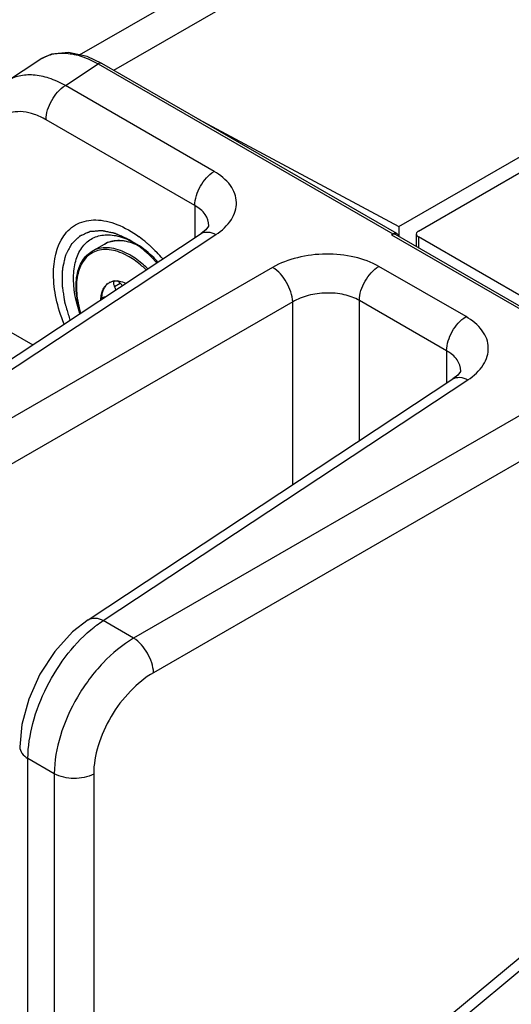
# Model space of a CAD drawing. Header units: inches. Extents: x 0 to 34, y 0 to 22.
# Tile 22 of 103: x 1.446 to 1.959, y 17.318 to 18.347. Entities that reach past the tile are written whole.
import ezdxf

# ---------------------------------------------------------------- set-up
doc = ezdxf.new("R2010")
doc.units = ezdxf.units.IN
doc.header["$LTSCALE"] = 1.87
doc.header["$MEASUREMENT"] = 0
doc.layers.get('0').update_dxf_attribs({"linetype": 'CONTINUOUS'})
doc.layers.add('02___PRT_ALL_AXES', color=7, linetype='CONTINUOUS')
doc.layers.add('COSMETIC', color=7, linetype='CONTINUOUS')

msp = doc.modelspace()

# ---------------------------------------------------------------- linework, layer by layer
at = {"color": 7, "linetype": 'CONTINUOUS'}
for p, q in [((1.842, 18.1311), (5.7521, 20.3887)), ((1.8625, 18.1264), (3.3527, 18.9868)), ((1.5087, 18.3106), (1.7786, 18.4664)), ((1.5443, 18.2945), (1.8363, 18.4631)), ((1.4325, 18.2829), (1.467, 18.3057)), ((1.467, 18.3057), (1.467, 18.3057)), ((1.4938, 18.2785), (1.5281, 18.3011)), ((1.5281, 18.3011), (1.8359, 18.1234)), ((1.8398, 18.1238), (1.532, 18.3016)), ((1.6491, 18.1888), (1.4938, 18.2785)), ((1.629, 18.1531), (1.4737, 18.2427)), ((1.6321, 18.2438), (1.842, 18.1311)), ((1.629, 18.1531), (1.629, 18.1193)), ((1.6437, 18.1319), (1.6437, 18.1319)), ((1.842, 18.1311), (1.842, 18.1209)), ((1.2547, 17.8719), (1.6355, 18.1237)), ((1.2702, 17.871), (1.651, 18.1227)), ((1.8344, 18.1226), (1.8359, 18.1234)), ((1.8344, 18.1226), (3.4708, 17.1777)), ((1.8384, 18.123), (3.4733, 17.179)), ((1.8387, 18.1242), (1.8398, 18.1238)), ((1.8411, 18.1225), (1.8415, 18.1213)), ((1.8603, 18.1233), (1.8603, 18.1103)), ((1.8625, 18.1203), (1.8625, 18.1091)), ((3.6651, 17.0795), (1.8625, 18.1203)), ((1.5721, 18.1099), (1.5659, 18.1129)), ((1.5218, 18.1053), (1.5218, 18.1053)), ((1.5603, 18.0996), (1.5552, 18.1023)), ((1.5613, 18.1014), (1.5561, 18.1041)), ((1.7103, 18.0884), (1.302, 17.8526)), ((1.9122, 18.0369), (1.8211, 18.0895)), ((1.5451, 18.0742), (1.5477, 18.0743)), ((1.5451, 18.0685), (1.5511, 18.072)), ((1.7312, 18.0523), (1.3228, 17.8165)), ((1.7312, 17.8611), (1.7312, 18.0523)), ((1.8009, 17.9072), (1.8009, 18.0538)), ((1.892, 18.0012), (1.8009, 18.0538)), ((1.4123, 18.0349), (1.4597, 18.0075)), ((1.892, 18.0012), (1.892, 17.9674)), ((1.9067, 17.98), (1.9067, 17.98)), ((1.5177, 17.72), (1.8986, 17.9718)), ((1.5333, 17.7191), (1.9141, 17.9708)), ((1.9734, 17.9365), (1.5651, 17.7007)), ((1.9943, 17.9004), (1.5859, 17.6646)), ((1.5651, 17.7007), (1.5333, 17.7191)), ((1.4548, 15.6829), (1.4548, 17.5749)), ((1.4823, 17.559), (1.4548, 17.5749)), ((1.4823, 17.559), (1.4823, 15.6671)), ((1.5234, 17.5586), (1.5234, 15.6666)), ((1.7699, 17.2022), (2.1591, 17.5253)), ((1.7851, 17.2011), (2.0238, 17.3993))]:
    msp.add_line(p, q, dxfattribs=at)
for points in [[(1.532, 18.3016), (1.5165, 18.3089), (1.4971, 18.3131), (1.4792, 18.3113), (1.467, 18.3057)], [(1.6437, 18.1319), (1.6434, 18.1314), (1.6405, 18.1276), (1.6355, 18.1237)], [(1.9067, 17.98), (1.9065, 17.9795), (1.9036, 17.9757), (1.8986, 17.9718)], [(1.5178, 17.72), (1.5014, 17.7072), (1.4828, 17.6868), (1.4673, 17.663), (1.4556, 17.6371), (1.4483, 17.6104), (1.4462, 17.587)]]:
    msp.add_lwpolyline(points, dxfattribs=at)
for centre, radius, start, end in [((1.491, 18.0117), 0.1348, 49.4639, 53.7091), ((1.5442, 18.0594), 0.0577, 67.9587, 69.0996), ((1.5436, 18.0563), 0.0612, 64.4332, 68.4858), ((1.538, 18.0462), 0.0723, 59.9906, 61.836), ((1.4676, 17.9866), 0.1693, 40.9219, 44.0614), ((1.5464, 18.0604), 0.0139, 117.574, 120.0013), ((1.5469, 18.0584), 0.0159, 96.5651, 100.9617), ((1.5462, 18.0724), 0.002, 119.9685, 123.6425)]:
    msp.add_arc(centre, radius, start, end, dxfattribs=at)
for points, knots in [([(1.467, 18.3057), (1.4709, 18.3083), (1.48, 18.3121), (1.4954, 18.313), (1.5119, 18.3093), (1.5227, 18.3042), (1.5281, 18.3011)], [0, 0, 0, 0, 0.217857, 0.450091, 0.70908, 1, 1, 1, 1]), ([(1.532, 18.3016), (1.5317, 18.3017), (1.5304, 18.3022), (1.529, 18.3017), (1.5281, 18.3011)], [0, 0, 0, 0, 0.219053, 1, 1, 1, 1]), ([(1.4938, 18.2785), (1.4884, 18.2815), (1.4776, 18.2866), (1.461, 18.2902), (1.4456, 18.2893), (1.4364, 18.2855), (1.4325, 18.2829)], [0, 0, 0, 0, 0.291075, 0.550289, 0.782569, 1, 1, 1, 1]), ([(1.4737, 18.2427), (1.4737, 18.2497), (1.4784, 18.2636), (1.4878, 18.2748), (1.4938, 18.2785)], [0, 0, 0, 0, 0.497764, 1, 1, 1, 1]), ([(1.4737, 18.2427), (1.4698, 18.245), (1.4621, 18.2487), (1.4502, 18.2515), (1.439, 18.2512), (1.4291, 18.2476), (1.421, 18.2409), (1.4152, 18.2313), (1.4118, 18.2196), (1.4111, 18.2111), (1.4111, 18.2066)], [0, 0, 0, 0, 0.144888, 0.274542, 0.391127, 0.50001, 0.608892, 0.725471, 0.855119, 1, 1, 1, 1]), ([(1.629, 18.1531), (1.629, 18.1601), (1.6337, 18.1739), (1.6431, 18.1851), (1.6491, 18.1888)], [0, 0, 0, 0, 0.497765, 1, 1, 1, 1]), ([(1.651, 18.1227), (1.6573, 18.1268), (1.6656, 18.1343), (1.6717, 18.147), (1.673, 18.1564), (1.6711, 18.1658), (1.6644, 18.1781), (1.6556, 18.1851), (1.6491, 18.1888)], [0, 0, 0, 0, 0.271477, 0.389246, 0.500189, 0.611092, 0.72876, 1, 1, 1, 1]), ([(1.6437, 18.1319), (1.6437, 18.136), (1.6404, 18.145), (1.6331, 18.1507), (1.629, 18.1531)], [0, 0, 0, 0, 0.456859, 1, 1, 1, 1]), ([(1.4921, 18.1213), (1.4957, 18.1265), (1.5058, 18.1356), (1.5267, 18.1395), (1.5494, 18.134), (1.5637, 18.1256), (1.5708, 18.1204)], [0, 0, 0, 0, 0.218158, 0.440523, 0.697375, 1, 1, 1, 1]), ([(1.4925, 18.0291), (1.489, 18.0378), (1.4837, 18.055), (1.4798, 18.0863), (1.4841, 18.11), (1.4921, 18.1213)], [0, 0, 0, 0, 0.2952, 0.564929, 1, 1, 1, 1]), ([(1.509, 18.0403), (1.5046, 18.0531), (1.5007, 18.0725), (1.5042, 18.0966), (1.5109, 18.1105), (1.5218, 18.1198), (1.5358, 18.1234), (1.5513, 18.1212), (1.5613, 18.1167), (1.5664, 18.1138)], [0, 0, 0, 0, 0.308039, 0.437053, 0.548833, 0.650135, 0.752641, 0.867411, 1, 1, 1, 1]), ([(1.6355, 18.1237), (1.6375, 18.125), (1.6432, 18.1261), (1.6484, 18.1241), (1.651, 18.1227)], [0, 0, 0, 0, 0.446276, 1, 1, 1, 1]), ([(1.8355, 18.1233), (1.8358, 18.1235), (1.8368, 18.124), (1.8379, 18.1243), (1.8387, 18.1242)], [0, 0, 0, 0, 0.276177, 1, 1, 1, 1]), ([(1.8355, 18.1233), (1.8358, 18.1234), (1.8368, 18.1235), (1.8378, 18.1233), (1.8384, 18.1229)], [0, 0, 0, 0, 0.26691, 1, 1, 1, 1]), ([(1.8625, 18.1264), (1.8621, 18.1262), (1.8611, 18.1255), (1.8603, 18.1243), (1.8603, 18.1233)], [0, 0, 0, 0, 0.294959, 1, 1, 1, 1]), ([(1.8603, 18.1233), (1.8603, 18.1231), (1.8605, 18.1218), (1.8616, 18.1208), (1.8625, 18.1203)], [0, 0, 0, 0, 0.220863, 1, 1, 1, 1]), ([(1.5561, 18.1041), (1.553, 18.1056), (1.547, 18.1078), (1.5378, 18.1093), (1.5293, 18.1086), (1.5241, 18.1066), (1.5218, 18.1053)], [0, 0, 0, 0, 0.284149, 0.54144, 0.776952, 1, 1, 1, 1]), ([(1.5346, 18.1127), (1.5368, 18.1139), (1.5415, 18.1159), (1.5493, 18.1168), (1.5577, 18.116), (1.5632, 18.1143), (1.566, 18.1132)], [0, 0, 0, 0, 0.229233, 0.46769, 0.722962, 1, 1, 1, 1]), ([(1.5648, 18.1133), (1.5621, 18.1143), (1.5567, 18.1159), (1.5487, 18.1167), (1.5412, 18.1157), (1.5367, 18.1139), (1.5346, 18.1127)], [0, 0, 0, 0, 0.27936, 0.535272, 0.77277, 1, 1, 1, 1]), ([(1.5905, 18.094), (1.5886, 18.0961), (1.5812, 18.1035), (1.5729, 18.11), (1.5664, 18.1138)], [0, 0, 0, 0, 0.273553, 1, 1, 1, 1]), ([(1.5786, 18.1142), (1.5795, 18.1134), (1.5832, 18.1102), (1.5866, 18.1069), (1.5892, 18.1043)], [0, 0, 0, 0, 0.245748, 1, 1, 1, 1]), ([(1.5096, 18.0404), (1.5075, 18.0472), (1.5047, 18.0604), (1.5049, 18.0769), (1.5079, 18.0882), (1.5113, 18.0953), (1.516, 18.1012), (1.5198, 18.1041), (1.5218, 18.1053)], [0, 0, 0, 0, 0.302041, 0.568334, 0.687086, 0.797062, 0.900347, 1, 1, 1, 1]), ([(1.5225, 18.1039), (1.5205, 18.1029), (1.5166, 18.1002), (1.512, 18.0947), (1.5086, 18.0879), (1.5054, 18.0768), (1.505, 18.0605), (1.5078, 18.0474), (1.5098, 18.0406)], [0, 0, 0, 0, 0.097758, 0.199145, 0.307763, 0.425975, 0.693718, 1, 1, 1, 1]), ([(1.5552, 18.1023), (1.5523, 18.1036), (1.5465, 18.1058), (1.5378, 18.1073), (1.5297, 18.1068), (1.5247, 18.1051), (1.5225, 18.1039)], [0, 0, 0, 0, 0.283479, 0.540994, 0.777059, 1, 1, 1, 1]), ([(1.5782, 18.0858), (1.5768, 18.0872), (1.5712, 18.0923), (1.5651, 18.0968), (1.5603, 18.0996)], [0, 0, 0, 0, 0.262471, 1, 1, 1, 1]), ([(1.5799, 18.0869), (1.5785, 18.0884), (1.5727, 18.0938), (1.5663, 18.0985), (1.5613, 18.1014)], [0, 0, 0, 0, 0.262658, 1, 1, 1, 1]), ([(1.8211, 18.0895), (1.8133, 18.094), (1.7951, 18.1005), (1.766, 18.1034), (1.7367, 18.0999), (1.7183, 18.093), (1.7103, 18.0884)], [0, 0, 0, 0, 0.235223, 0.495805, 0.758657, 1, 1, 1, 1]), ([(1.7312, 18.0523), (1.731, 18.0594), (1.7259, 18.0733), (1.7164, 18.0847), (1.7103, 18.0884)], [0, 0, 0, 0, 0.499993, 1, 1, 1, 1]), ([(1.8009, 18.0538), (1.8009, 18.0608), (1.8056, 18.0746), (1.8151, 18.0858), (1.8211, 18.0895)], [0, 0, 0, 0, 0.497764, 1, 1, 1, 1]), ([(1.5309, 18.0546), (1.5309, 18.0566), (1.5313, 18.0603), (1.533, 18.0654), (1.5357, 18.0696), (1.5382, 18.0716), (1.5395, 18.0724)], [0, 0, 0, 0, 0.287538, 0.545978, 0.780079, 1, 1, 1, 1]), ([(1.5389, 18.072), (1.5378, 18.0712), (1.5356, 18.0691), (1.5333, 18.0651), (1.5318, 18.0603), (1.5314, 18.0568), (1.5314, 18.055)], [0, 0, 0, 0, 0.220182, 0.455702, 0.714437, 1, 1, 1, 1]), ([(1.54, 18.0726), (1.5403, 18.0728), (1.5415, 18.0734), (1.5429, 18.0738), (1.5439, 18.074)], [0, 0, 0, 0, 0.24733, 1, 1, 1, 1]), ([(1.5451, 18.0741), (1.5447, 18.0738), (1.5442, 18.0731), (1.544, 18.0717), (1.5443, 18.0701), (1.5448, 18.069), (1.5451, 18.0685)], [0, 0, 0, 0, 0.191482, 0.41428, 0.685238, 1, 1, 1, 1]), ([(1.5466, 18.0648), (1.5465, 18.0651), (1.5461, 18.0664), (1.5455, 18.0676), (1.5451, 18.0685)], [0, 0, 0, 0, 0.238534, 1, 1, 1, 1]), ([(1.5477, 18.0743), (1.5485, 18.0743), (1.5517, 18.074), (1.5548, 18.073), (1.557, 18.072)], [0, 0, 0, 0, 0.233178, 1, 1, 1, 1]), ([(1.5533, 18.0693), (1.5526, 18.0704), (1.551, 18.0724), (1.5489, 18.0738), (1.5478, 18.0742)], [0, 0, 0, 0, 0.528256, 1, 1, 1, 1]), ([(1.5349, 18.0572), (1.5348, 18.0572), (1.5341, 18.0572), (1.5335, 18.057), (1.5331, 18.0568)], [0, 0, 0, 0, 0.264798, 1, 1, 1, 1]), ([(1.8009, 18.0538), (1.796, 18.0566), (1.7846, 18.0607), (1.7662, 18.0623), (1.7478, 18.0598), (1.7362, 18.0553), (1.7312, 18.0523)], [0, 0, 0, 0, 0.234663, 0.494648, 0.757521, 1, 1, 1, 1]), ([(1.5331, 18.0568), (1.5328, 18.0566), (1.5322, 18.0561), (1.5318, 18.0554), (1.5317, 18.0551)], [0, 0, 0, 0, 0.488842, 1, 1, 1, 1]), ([(1.892, 18.0012), (1.892, 18.0082), (1.8967, 18.0221), (1.9062, 18.0332), (1.9122, 18.0369)], [0, 0, 0, 0, 0.497765, 1, 1, 1, 1]), ([(1.9141, 17.9708), (1.9204, 17.9749), (1.9287, 17.9824), (1.9347, 17.9951), (1.936, 18.0045), (1.9342, 18.0139), (1.9274, 18.0262), (1.9187, 18.0332), (1.9122, 18.0369)], [0, 0, 0, 0, 0.271477, 0.389246, 0.500189, 0.611092, 0.72876, 1, 1, 1, 1]), ([(1.9067, 17.98), (1.9067, 17.9841), (1.9035, 17.9931), (1.8962, 17.9988), (1.892, 18.0012)], [0, 0, 0, 0, 0.456859, 1, 1, 1, 1]), ([(1.8986, 17.9718), (1.9006, 17.9731), (1.9063, 17.9742), (1.9115, 17.9722), (1.9141, 17.9708)], [0, 0, 0, 0, 0.446276, 1, 1, 1, 1]), ([(1.5178, 17.72), (1.5198, 17.7214), (1.5255, 17.7225), (1.5307, 17.7205), (1.5333, 17.7191)], [0, 0, 0, 0, 0.446235, 1, 1, 1, 1]), ([(1.524, 17.7124), (1.5248, 17.713), (1.5278, 17.7153), (1.5309, 17.7175), (1.5333, 17.7191)], [0, 0, 0, 0, 0.255274, 1, 1, 1, 1]), ([(1.4548, 17.5749), (1.4548, 17.5873), (1.4589, 17.6133), (1.4734, 17.6506), (1.4951, 17.685), (1.5139, 17.7045), (1.524, 17.7124)], [0, 0, 0, 0, 0.233861, 0.492646, 0.755358, 1, 1, 1, 1]), ([(1.5651, 17.7007), (1.5533, 17.6938), (1.5311, 17.6752), (1.5051, 17.6401), (1.4874, 17.6006), (1.4823, 17.5724), (1.4823, 17.559)], [0, 0, 0, 0, 0.240848, 0.503701, 0.764549, 1, 1, 1, 1]), ([(1.5859, 17.6646), (1.5857, 17.6717), (1.5806, 17.6856), (1.5711, 17.697), (1.5651, 17.7007)], [0, 0, 0, 0, 0.499993, 1, 1, 1, 1]), ([(1.5859, 17.6646), (1.577, 17.6595), (1.5602, 17.6456), (1.5405, 17.6194), (1.5272, 17.5897), (1.5234, 17.5686), (1.5234, 17.5586)], [0, 0, 0, 0, 0.241335, 0.504201, 0.764795, 1, 1, 1, 1]), ([(1.4462, 17.587), (1.4462, 17.5847), (1.4482, 17.5796), (1.4524, 17.5764), (1.4548, 17.5749)], [0, 0, 0, 0, 0.449251, 1, 1, 1, 1]), ([(1.5234, 17.5586), (1.5171, 17.5553), (1.5028, 17.5527), (1.4884, 17.5556), (1.4823, 17.559)], [0, 0, 0, 0, 0.502229, 1, 1, 1, 1])]:
    msp.add_open_spline(points, degree=3, knots=knots, dxfattribs=at)
for points in [[(1.8398, 18.1238), (1.8404, 18.1235), (1.8408, 18.123), (1.8411, 18.1225)], [(1.566, 18.1132), (1.566, 18.1132), (1.566, 18.1132), (1.5661, 18.1131)]]:
    msp.add_open_spline(points, degree=3, dxfattribs=at)
at = {"layer": '02___PRT_ALL_AXES', "color": 7, "linetype": 'CONTINUOUS'}
msp.add_line((1.5218, 18.1053), (1.5346, 18.1127), dxfattribs=at)
at = {"layer": 'COSMETIC', "color": 7, "linetype": 'CONTINUOUS'}
for p, q in [((1.5632, 18.1155), (1.5603, 18.1173)), ((1.574, 18.1078), (1.572, 18.1094)), ((1.5833, 18.0995), (1.5826, 18.1002)), ((1.5894, 18.0932), (1.5833, 18.0995))]:
    msp.add_line(p, q, dxfattribs=at)
for points, knots in [([(1.5603, 18.1173), (1.5588, 18.118), (1.5565, 18.119), (1.5535, 18.1204), (1.5517, 18.1212), (1.5502, 18.1219), (1.5491, 18.1224), (1.5479, 18.1229), (1.547, 18.1234), (1.5464, 18.1237), (1.5461, 18.1238), (1.5459, 18.1239), (1.5457, 18.1239), (1.5454, 18.124), (1.5451, 18.124), (1.5446, 18.1241), (1.5441, 18.1243), (1.5434, 18.1244), (1.5421, 18.1247), (1.5403, 18.125), (1.5382, 18.1255), (1.5364, 18.1259), (1.535, 18.1262), (1.5341, 18.1263), (1.5334, 18.1265), (1.5329, 18.1266), (1.5326, 18.1267), (1.5322, 18.1268), (1.5318, 18.1267), (1.5313, 18.1267), (1.5307, 18.1266), (1.5298, 18.1266), (1.5289, 18.1265), (1.5275, 18.1264), (1.5259, 18.1263), (1.5243, 18.1261), (1.523, 18.126), (1.522, 18.126), (1.5212, 18.1259), (1.5205, 18.1259), (1.52, 18.1258), (1.5196, 18.1258), (1.5193, 18.1257), (1.519, 18.1255), (1.5187, 18.1254), (1.5181, 18.1251), (1.5174, 18.1248), (1.5163, 18.1243), (1.5148, 18.1237), (1.5131, 18.1229), (1.5117, 18.1223), (1.5107, 18.1218), (1.5101, 18.1216), (1.5097, 18.1214), (1.5093, 18.1212), (1.509, 18.1211), (1.5088, 18.121), (1.5086, 18.1209), (1.5085, 18.1208), (1.5084, 18.1207), (1.5083, 18.1206), (1.5079, 18.1203), (1.5074, 18.1198), (1.5067, 18.1191), (1.5061, 18.1185), (1.5052, 18.1176), (1.5041, 18.1165), (1.5029, 18.1154), (1.502, 18.1145), (1.5015, 18.114), (1.501, 18.1135), (1.5007, 18.1132), (1.5004, 18.1129), (1.5002, 18.1128), (1.5001, 18.1126), (1.5, 18.1126), (1.5, 18.1125), (1.4999, 18.1123), (1.4997, 18.112), (1.4995, 18.1117), (1.4993, 18.1112), (1.499, 18.1106), (1.4986, 18.1098), (1.498, 18.1086), (1.4972, 18.1071), (1.4964, 18.1056), (1.4957, 18.1044), (1.4953, 18.1035), (1.4948, 18.1026), (1.4944, 18.1018), (1.4941, 18.1014), (1.494, 18.1011), (1.4939, 18.101), (1.4939, 18.1007), (1.4938, 18.1005), (1.4937, 18.1001), (1.4936, 18.0996), (1.4935, 18.0991), (1.4933, 18.0983), (1.493, 18.097), (1.4926, 18.0951), (1.4921, 18.0929), (1.4917, 18.091), (1.4913, 18.0895), (1.4911, 18.0886), (1.491, 18.0879), (1.4908, 18.0874), (1.4908, 18.087), (1.4907, 18.0867), (1.4907, 18.0861), (1.4907, 18.0855), (1.4906, 18.0846), (1.4906, 18.0835), (1.4906, 18.0822), (1.4906, 18.0804), (1.4905, 18.0783), (1.4905, 18.0761), (1.4904, 18.0743), (1.4904, 18.073), (1.4904, 18.0719), (1.4904, 18.0711), (1.4904, 18.0704), (1.4904, 18.0699), (1.4904, 18.0694), (1.4905, 18.0689), (1.4906, 18.0683), (1.4908, 18.0669), (1.4911, 18.0648), (1.4915, 18.062), (1.492, 18.0592), (1.4923, 18.0569), (1.4925, 18.0553), (1.4927, 18.0544), (1.4928, 18.0537), (1.4929, 18.0531), (1.4929, 18.0526), (1.493, 18.0523), (1.493, 18.052), (1.4931, 18.0517), (1.4932, 18.0514), (1.4935, 18.0506), (1.4938, 18.0493), (1.4943, 18.0479), (1.4947, 18.0464), (1.4953, 18.0444), (1.496, 18.042), (1.4972, 18.0381), (1.4981, 18.0352), (1.4986, 18.0332)], [0, 0, 0, 0, 0.03125, 0.046875, 0.0625, 0.070312, 0.078125, 0.085938, 0.09375, 0.097656, 0.098633, 0.099609, 0.101562, 0.103516, 0.105469, 0.109375, 0.113281, 0.117188, 0.125, 0.140625, 0.15625, 0.171875, 0.179688, 0.1875, 0.191406, 0.195312, 0.197266, 0.199219, 0.203125, 0.207031, 0.210938, 0.21875, 0.226562, 0.234375, 0.25, 0.265625, 0.273438, 0.28125, 0.289062, 0.292969, 0.296875, 0.300781, 0.302734, 0.304688, 0.308594, 0.3125, 0.320312, 0.328125, 0.34375, 0.359375, 0.375, 0.382812, 0.386719, 0.390625, 0.394531, 0.396484, 0.398438, 0.400391, 0.401367, 0.402344, 0.404297, 0.40625, 0.414062, 0.421875, 0.429688, 0.4375, 0.453125, 0.46875, 0.476562, 0.484375, 0.488281, 0.492188, 0.496094, 0.498047, 0.499023, 0.5, 0.500977, 0.501953, 0.503906, 0.507812, 0.511719, 0.515625, 0.523438, 0.53125, 0.546875, 0.5625, 0.570312, 0.578125, 0.585938, 0.59375, 0.597656, 0.598633, 0.599609, 0.601562, 0.603516, 0.605469, 0.609375, 0.613281, 0.617188, 0.625, 0.640625, 0.65625, 0.671875, 0.679688, 0.6875, 0.691406, 0.695312, 0.697266, 0.699219, 0.703125, 0.707031, 0.710938, 0.71875, 0.726562, 0.734375, 0.75, 0.765625, 0.773438, 0.78125, 0.789062, 0.792969, 0.796875, 0.800781, 0.802734, 0.804688, 0.808594, 0.8125, 0.828125, 0.84375, 0.859375, 0.875, 0.882812, 0.886719, 0.890625, 0.894531, 0.896484, 0.898438, 0.900391, 0.901367, 0.902344, 0.90625, 0.914062, 0.921875, 0.929688, 0.9375, 0.953125, 0.96875, 1, 1, 1, 1]), ([(1.5826, 18.1002), (1.5812, 18.1015), (1.5794, 18.1032), (1.5773, 18.105), (1.5764, 18.1058), (1.5757, 18.1064), (1.575, 18.107), (1.5744, 18.1075), (1.574, 18.1078)], [0, 0, 0, 0, 0.5, 0.625, 0.75, 0.8125, 0.875, 1, 1, 1, 1])]:
    msp.add_open_spline(points, degree=3, knots=knots, dxfattribs=at)
msp.add_open_spline([(1.572, 18.1094), (1.5705, 18.1105), (1.5676, 18.1127), (1.5647, 18.1146), (1.5632, 18.1155)], degree=3, dxfattribs=at)

doc.saveas('drawing.dxf')
